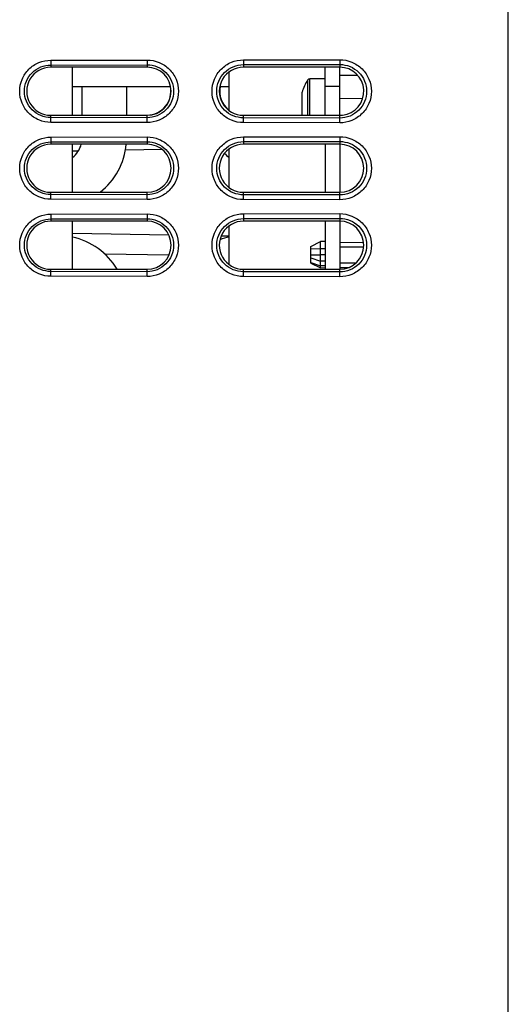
# Model space of a CAD drawing. Header units: millimetres. Extents: x 0 to 1000, y 0 to 850.
# Tile 75 of 80: x 657 to 708, y 461 to 563. Entities that reach past the tile are written whole.
import ezdxf

# ---------------------------------------------------------------- set-up
doc = ezdxf.new("R2010")
doc.units = ezdxf.units.MM
doc.header["$LTSCALE"] = 55.407407
doc.layers.get('0').update_dxf_attribs({"linetype": 'CONTINUOUS'})
doc.layers.add('03_AXES', color=7, linetype='CONTINUOUS')

msp = doc.modelspace()

# ---------------------------------------------------------------- linework, layer by layer
at = {"color": 7, "linetype": 'CONTINUOUS'}
for p, q in [((707.6, 327.1), (707.6, 606.1)), ((670.1, 558.1), (660.1, 558.1)), ((662.35, 553.1), (662.35, 558.1)), ((690.1, 558.1), (680.1, 558.1)), ((688.6, 553.1), (688.6, 558.1)), ((690.1, 553.1), (690.1, 558.1)), ((678.6, 557.59), (678.6, 553.61)), ((690.1, 557.26), (691.95, 557.29)), ((690.1, 556.1), (688.6, 556.1)), ((686.2, 553.1), (686.2, 555.5)), ((690.1, 554.85), (692.5, 554.88)), ((660.1, 553.1), (670.1, 553.1)), ((662.35, 553.12), (663.35, 553.12)), ((667.98, 553.12), (670.1, 553.13)), ((680.1, 553.1), (690.1, 553.1)), ((670.1, 550.1), (660.1, 550.1)), ((662.35, 545.1), (662.35, 550.1)), ((671.67, 549.54), (667.87, 549.48)), ((678.6, 549.59), (678.6, 545.61)), ((690.1, 550.1), (680.1, 550.1)), ((688.6, 550.1), (688.6, 545.1)), ((690.1, 550.1), (690.1, 545.1)), ((662.97, 549.39), (662.35, 549.38)), ((660.1, 545.1), (670.1, 545.1)), ((680.1, 545.1), (690.1, 545.1)), ((670.1, 542.1), (660.1, 542.1)), ((662.35, 537.1), (662.35, 542.1)), ((678.6, 541.59), (678.6, 537.61)), ((690.1, 542.1), (680.1, 542.1)), ((688.6, 542.1), (688.6, 537.1)), ((690.1, 542.1), (690.1, 537.1)), ((672.37, 540.65), (662.35, 540.82)), ((678.6, 540.54), (677.8, 540.55)), ((687.1, 539.45), (688.1, 539.97)), ((687.1, 537.75), (687.1, 539.45)), ((688.6, 539.97), (688.1, 539.97)), ((688.1, 537.24), (688.1, 539.97)), ((690.1, 539.9), (692.58, 539.92)), ((690.1, 539.43), (692.6, 539.44)), ((665.69, 538.7), (672.4, 538.61)), ((687.1, 537.75), (688.1, 537.24)), ((690.1, 537.77), (691.79, 537.76)), ((690.1, 537.3), (691.05, 537.29)), ((660.1, 537.1), (670.1, 537.1)), ((680.1, 537.1), (690.1, 537.1)), ((688.6, 537.23), (688.1, 537.24))]:
    msp.add_line(p, q, dxfattribs=at)
at = {"color": 9, "linetype": 'CONTINUOUS'}
for p, q in [((660.1, 558.83), (670.1, 558.85)), ((660.1, 558.83), (660.1, 558.33)), ((670.1, 558.85), (670.1, 558.35)), ((680.1, 558.86), (690.1, 558.88)), ((680.1, 558.86), (680.1, 558.37)), ((690.1, 558.88), (690.1, 558.38)), ((660.1, 558.33), (670.1, 558.35)), ((660.1, 558.33), (660.1, 558.1)), ((670.1, 558.35), (670.1, 558.1)), ((680.1, 558.37), (690.1, 558.38)), ((680.1, 558.37), (680.1, 558.1)), ((690.1, 558.38), (690.1, 558.1)), ((686.78, 553.1), (686.78, 556.77)), ((687.01, 553.1), (687.01, 556.9)), ((660.1, 552.87), (660.1, 553.1)), ((670.1, 552.85), (660.1, 552.87)), ((660.1, 552.37), (660.1, 552.87)), ((670.1, 552.85), (670.1, 553.1)), ((670.1, 552.35), (670.1, 552.85)), ((680.1, 552.84), (680.1, 553.1)), ((690.1, 552.82), (680.1, 552.84)), ((680.1, 552.34), (680.1, 552.84)), ((690.1, 552.82), (690.1, 553.1)), ((690.1, 552.32), (690.1, 552.82)), ((670.1, 552.35), (660.1, 552.37)), ((690.1, 552.32), (680.1, 552.34)), ((660.1, 550.83), (670.1, 550.85)), ((660.1, 550.83), (660.1, 550.33)), ((670.1, 550.85), (670.1, 550.35)), ((680.1, 550.86), (690.1, 550.88)), ((680.1, 550.86), (680.1, 550.37)), ((690.1, 550.88), (690.1, 550.38)), ((660.1, 550.33), (670.1, 550.35)), ((660.1, 550.33), (660.1, 550.1)), ((670.1, 550.35), (670.1, 550.1)), ((680.1, 550.37), (690.1, 550.38)), ((680.1, 550.37), (680.1, 550.1)), ((690.1, 550.38), (690.1, 550.1)), ((660.1, 544.87), (660.1, 545.1)), ((670.1, 544.85), (660.1, 544.87)), ((660.1, 544.37), (660.1, 544.87)), ((670.1, 544.85), (670.1, 545.1)), ((670.1, 544.35), (670.1, 544.85)), ((680.1, 544.84), (680.1, 545.1)), ((690.1, 544.82), (680.1, 544.84)), ((680.1, 544.34), (680.1, 544.84)), ((690.1, 544.82), (690.1, 545.1)), ((690.1, 544.32), (690.1, 544.82)), ((670.1, 544.35), (660.1, 544.37)), ((690.1, 544.32), (680.1, 544.34)), ((660.1, 542.83), (670.1, 542.85)), ((660.1, 542.83), (660.1, 542.33)), ((670.1, 542.85), (670.1, 542.35)), ((680.1, 542.86), (690.1, 542.88)), ((680.1, 542.86), (680.1, 542.37)), ((680.1, 542.37), (690.1, 542.38)), ((690.1, 542.88), (690.1, 542.38)), ((690.1, 542.38), (690.1, 542.1)), ((660.1, 542.33), (670.1, 542.35)), ((660.1, 542.33), (660.1, 542.1)), ((670.1, 542.35), (670.1, 542.1)), ((680.1, 542.37), (680.1, 542.1)), ((687.1, 539.25), (688.1, 539.24)), ((687.1, 538.6), (688.1, 538.59)), ((687.1, 538.3), (688.1, 537.95)), ((688.6, 539.24), (688.1, 539.24)), ((688.6, 538.59), (688.1, 538.59)), ((687.1, 537.82), (688.1, 537.47)), ((688.6, 537.94), (688.1, 537.95)), ((688.6, 537.46), (688.1, 537.47)), ((660.1, 536.87), (660.1, 537.1)), ((670.1, 536.85), (660.1, 536.87)), ((660.1, 536.37), (660.1, 536.87)), ((670.1, 536.35), (660.1, 536.37)), ((670.1, 536.85), (670.1, 537.1)), ((670.1, 536.35), (670.1, 536.85)), ((680.1, 536.84), (680.1, 537.1)), ((690.1, 536.82), (680.1, 536.84)), ((680.1, 536.34), (680.1, 536.84)), ((690.1, 536.32), (680.1, 536.34)), ((690.1, 536.82), (690.1, 537.1)), ((690.1, 536.32), (690.1, 536.82))]:
    msp.add_line(p, q, dxfattribs=at)
at = {"color": 7, "linetype": 'CONTINUOUS'}
for centre, radius, start, end in [((691, 554.1), 5, 147.7308, 163.7398), ((687.01, 556.62), 0.28, 90, 147.7308), ((660.85, 550.73), 2.5, 306.8699, 345.5184), ((680.1, 550.73), 2.5, 218.7416, 233.1301), ((680.1, 533.48), 7.12, 102.1582, 109.9505)]:
    msp.add_arc(centre, radius, start, end, dxfattribs=at)
for centre, major_axis, ratio, start_param, end_param in [((660.1, 555.6), (2.5, 0), 1, 1.570796, 4.712389), ((670.1, 555.6), (2.5, 0), 1, -1.570796, 1.570796), ((680.1, 555.6), (2.5, 0), 1, 1.570796, 4.712389), ((690.1, 555.6), (2.5, 0), 1, -1.45232, 1.570796), ((670.1, 555.6), (2.47, 0), 0.999999, -1.569269, 0.203943), ((680.1, 555.6), (2.46, 0), 0.999999, 2.936336, 4.056401), ((690.1, 555.6), (0, 2.5), 1, -3.141593, -3.023117), ((660.1, 547.6), (2.5, 0), 1, 1.570796, 4.712389), ((670.1, 547.6), (2.5, 0), 1, -1.570796, 1.570796), ((680.1, 547.6), (2.5, 0), 1, 1.570796, 4.712389), ((690.1, 547.6), (2.5, 0), 1, -1.570796, 1.570796), ((660.1, 539.6), (2.5, 0), 1, 1.570796, 4.712389), ((670.1, 539.6), (2.5, 0), 1, -1.570796, 1.570796), ((680.1, 539.6), (2.5, 0), 1, 1.570796, 4.712389), ((690.1, 539.6), (2.5, 0), 1, -1.570796, 1.570796)]:
    msp.add_ellipse(centre, major_axis=major_axis, ratio=ratio, start_param=start_param, end_param=end_param, dxfattribs=at)
at = {"color": 9, "linetype": 'CONTINUOUS'}
for points, knots in [([(660.1, 552.37), (659.68, 552.37), (658.83, 552.54), (657.76, 553.26), (657.04, 554.33), (656.79, 555.6), (657.04, 556.87), (657.76, 557.94), (658.83, 558.67), (659.68, 558.83), (660.1, 558.83)], [0, 0, 0, 0, 0.125091, 0.250037, 0.375, 0.500078, 0.62512, 0.750033, 0.874947, 1, 1, 1, 1]), ([(670.1, 558.85), (670.53, 558.85), (671.38, 558.68), (672.46, 557.96), (673.19, 556.88), (673.44, 555.6), (673.19, 554.32), (672.46, 553.24), (671.38, 552.52), (670.53, 552.35), (670.1, 552.35)], [0, 0, 0, 0, 0.125077, 0.250029, 0.374996, 0.500074, 0.625109, 0.750027, 0.874953, 1, 1, 1, 1]), ([(680.1, 552.34), (679.68, 552.34), (678.82, 552.51), (677.74, 553.24), (677.01, 554.32), (676.76, 555.6), (677.01, 556.88), (677.74, 557.96), (678.82, 558.7), (679.68, 558.86), (680.1, 558.86)], [0, 0, 0, 0, 0.125088, 0.250031, 0.374991, 0.500067, 0.625111, 0.750027, 0.874944, 1, 1, 1, 1]), ([(690.1, 558.88), (690.53, 558.88), (691.39, 558.71), (692.48, 557.98), (693.22, 556.89), (693.47, 555.6), (693.22, 554.31), (692.48, 553.22), (691.39, 552.49), (690.53, 552.32), (690.1, 552.32)], [0, 0, 0, 0, 0.125073, 0.250023, 0.374988, 0.500064, 0.625101, 0.750023, 0.874952, 1, 1, 1, 1]), ([(660.1, 552.87), (659.75, 552.87), (659.03, 553.01), (658.12, 553.62), (657.51, 554.53), (657.3, 555.6), (657.51, 556.68), (658.13, 557.58), (659.03, 558.19), (659.75, 558.33), (660.1, 558.33)], [0, 0, 0, 0, 0.125098, 0.250039, 0.374997, 0.500079, 0.62512, 0.75003, 0.874942, 1, 1, 1, 1]), ([(670.1, 558.35), (670.46, 558.35), (671.19, 558.21), (672.1, 557.6), (672.72, 556.68), (672.93, 555.6), (672.72, 554.52), (672.1, 553.61), (671.19, 552.99), (670.46, 552.85), (670.1, 552.85)], [0, 0, 0, 0, 0.125083, 0.250033, 0.374996, 0.500077, 0.625108, 0.750024, 0.874949, 1, 1, 1, 1]), ([(680.1, 552.84), (679.74, 552.84), (679.02, 552.98), (678.1, 553.6), (677.48, 554.52), (677.27, 555.6), (677.48, 556.69), (678.1, 557.6), (679.02, 558.22), (679.74, 558.36), (680.1, 558.37)], [0, 0, 0, 0, 0.125094, 0.250033, 0.374989, 0.500068, 0.625111, 0.750025, 0.87494, 1, 1, 1, 1]), ([(690.1, 558.38), (690.47, 558.38), (691.2, 558.24), (692.12, 557.62), (692.75, 556.69), (692.96, 555.6), (692.75, 554.51), (692.12, 553.58), (691.2, 552.96), (690.47, 552.82), (690.1, 552.82)], [0, 0, 0, 0, 0.125079, 0.250027, 0.374988, 0.500066, 0.625101, 0.750019, 0.874947, 1, 1, 1, 1]), ([(660.1, 544.37), (659.68, 544.37), (658.83, 544.54), (657.76, 545.26), (657.04, 546.33), (656.79, 547.6), (657.04, 548.87), (657.76, 549.94), (658.83, 550.67), (659.68, 550.83), (660.1, 550.83)], [0, 0, 0, 0, 0.125091, 0.250037, 0.375, 0.500078, 0.62512, 0.750033, 0.874947, 1, 1, 1, 1]), ([(670.1, 550.85), (670.53, 550.85), (671.38, 550.68), (672.46, 549.96), (673.19, 548.88), (673.44, 547.6), (673.19, 546.32), (672.46, 545.24), (671.38, 544.52), (670.53, 544.35), (670.1, 544.35)], [0, 0, 0, 0, 0.125077, 0.250029, 0.374996, 0.500074, 0.625109, 0.750027, 0.874953, 1, 1, 1, 1]), ([(680.1, 544.34), (679.68, 544.34), (678.82, 544.51), (677.74, 545.24), (677.01, 546.32), (676.76, 547.6), (677.01, 548.88), (677.74, 549.96), (678.82, 550.7), (679.68, 550.86), (680.1, 550.86)], [0, 0, 0, 0, 0.125088, 0.250031, 0.374991, 0.500067, 0.625111, 0.750027, 0.874944, 1, 1, 1, 1]), ([(690.1, 550.88), (690.53, 550.88), (691.39, 550.71), (692.48, 549.98), (693.22, 548.89), (693.47, 547.6), (693.22, 546.31), (692.48, 545.22), (691.39, 544.49), (690.53, 544.32), (690.1, 544.32)], [0, 0, 0, 0, 0.125073, 0.250023, 0.374988, 0.500064, 0.625101, 0.750023, 0.874952, 1, 1, 1, 1]), ([(660.1, 544.87), (659.75, 544.87), (659.03, 545.01), (658.12, 545.62), (657.51, 546.53), (657.3, 547.6), (657.51, 548.68), (658.13, 549.58), (659.03, 550.19), (659.75, 550.33), (660.1, 550.33)], [0, 0, 0, 0, 0.125098, 0.250039, 0.374997, 0.500079, 0.62512, 0.75003, 0.874942, 1, 1, 1, 1]), ([(670.1, 550.35), (670.46, 550.35), (671.19, 550.21), (672.1, 549.6), (672.72, 548.68), (672.93, 547.6), (672.72, 546.52), (672.1, 545.61), (671.19, 544.99), (670.46, 544.85), (670.1, 544.85)], [0, 0, 0, 0, 0.125083, 0.250033, 0.374996, 0.500077, 0.625108, 0.750024, 0.874949, 1, 1, 1, 1]), ([(680.1, 544.84), (679.74, 544.84), (679.02, 544.98), (678.1, 545.6), (677.48, 546.52), (677.27, 547.6), (677.48, 548.69), (678.1, 549.6), (679.02, 550.22), (679.74, 550.36), (680.1, 550.37)], [0, 0, 0, 0, 0.125094, 0.250033, 0.374989, 0.500068, 0.625111, 0.750025, 0.87494, 1, 1, 1, 1]), ([(690.1, 550.38), (690.47, 550.38), (691.2, 550.24), (692.12, 549.62), (692.75, 548.69), (692.96, 547.6), (692.75, 546.51), (692.12, 545.58), (691.2, 544.96), (690.47, 544.82), (690.1, 544.82)], [0, 0, 0, 0, 0.125079, 0.250027, 0.374988, 0.500066, 0.625101, 0.750019, 0.874947, 1, 1, 1, 1]), ([(660.1, 536.37), (659.68, 536.37), (658.83, 536.54), (657.76, 537.26), (657.04, 538.33), (656.79, 539.6), (657.04, 540.87), (657.76, 541.94), (658.83, 542.67), (659.68, 542.83), (660.1, 542.83)], [0, 0, 0, 0, 0.125091, 0.250037, 0.375, 0.500078, 0.62512, 0.750033, 0.874947, 1, 1, 1, 1]), ([(670.1, 542.85), (670.53, 542.85), (671.38, 542.68), (672.46, 541.96), (673.19, 540.88), (673.44, 539.6), (673.19, 538.32), (672.46, 537.24), (671.38, 536.52), (670.53, 536.35), (670.1, 536.35)], [0, 0, 0, 0, 0.125077, 0.250029, 0.374996, 0.500074, 0.625109, 0.750027, 0.874953, 1, 1, 1, 1]), ([(680.1, 536.34), (679.68, 536.34), (678.82, 536.51), (677.74, 537.24), (677.01, 538.32), (676.76, 539.6), (677.01, 540.88), (677.74, 541.96), (678.82, 542.7), (679.68, 542.86), (680.1, 542.86)], [0, 0, 0, 0, 0.125088, 0.250031, 0.374991, 0.500067, 0.625111, 0.750027, 0.874944, 1, 1, 1, 1]), ([(690.1, 542.88), (690.53, 542.88), (691.39, 542.71), (692.48, 541.98), (693.22, 540.89), (693.47, 539.6), (693.22, 538.31), (692.48, 537.22), (691.39, 536.49), (690.53, 536.32), (690.1, 536.32)], [0, 0, 0, 0, 0.125073, 0.250023, 0.374988, 0.500064, 0.625101, 0.750023, 0.874952, 1, 1, 1, 1]), ([(690.1, 542.38), (690.47, 542.38), (691.2, 542.24), (692.12, 541.62), (692.75, 540.69), (692.96, 539.6), (692.75, 538.51), (692.12, 537.58), (691.2, 536.96), (690.47, 536.82), (690.1, 536.82)], [0, 0, 0, 0, 0.125079, 0.250027, 0.374988, 0.500066, 0.625101, 0.750019, 0.874947, 1, 1, 1, 1]), ([(660.1, 536.87), (659.75, 536.87), (659.03, 537.01), (658.12, 537.62), (657.51, 538.53), (657.3, 539.6), (657.51, 540.68), (658.13, 541.58), (659.03, 542.19), (659.75, 542.33), (660.1, 542.33)], [0, 0, 0, 0, 0.125098, 0.250039, 0.374997, 0.500079, 0.62512, 0.75003, 0.874942, 1, 1, 1, 1]), ([(670.1, 542.35), (670.46, 542.35), (671.19, 542.21), (672.1, 541.6), (672.72, 540.68), (672.93, 539.6), (672.72, 538.52), (672.1, 537.61), (671.19, 536.99), (670.46, 536.85), (670.1, 536.85)], [0, 0, 0, 0, 0.125083, 0.250033, 0.374996, 0.500077, 0.625108, 0.750024, 0.874949, 1, 1, 1, 1]), ([(680.1, 536.84), (679.74, 536.84), (679.02, 536.98), (678.1, 537.6), (677.48, 538.52), (677.27, 539.6), (677.48, 540.69), (678.1, 541.6), (679.02, 542.22), (679.74, 542.36), (680.1, 542.37)], [0, 0, 0, 0, 0.125094, 0.250033, 0.374989, 0.500068, 0.625111, 0.750025, 0.87494, 1, 1, 1, 1])]:
    msp.add_open_spline(points, degree=3, knots=knots, dxfattribs=at)
at = {"layer": '03_AXES', "color": 7, "linetype": 'CONTINUOUS'}
for p, q in [((688.6, 556.9), (687.01, 556.9)), ((662.35, 556.1), (672.55, 556.1)), ((663.35, 553.1), (663.35, 556.1)), ((667.98, 556.1), (667.98, 553.1)), ((677.66, 556.1), (678.6, 556.1))]:
    msp.add_line(p, q, dxfattribs=at)
for centre, start, end in [((660.85, 550.73), 307.8481, 354.962), ((660.85, 533.48), 30.5945, 77.8448)]:
    msp.add_arc(centre, 7.12, start, end, dxfattribs=at)

doc.saveas('drawing.dxf')
